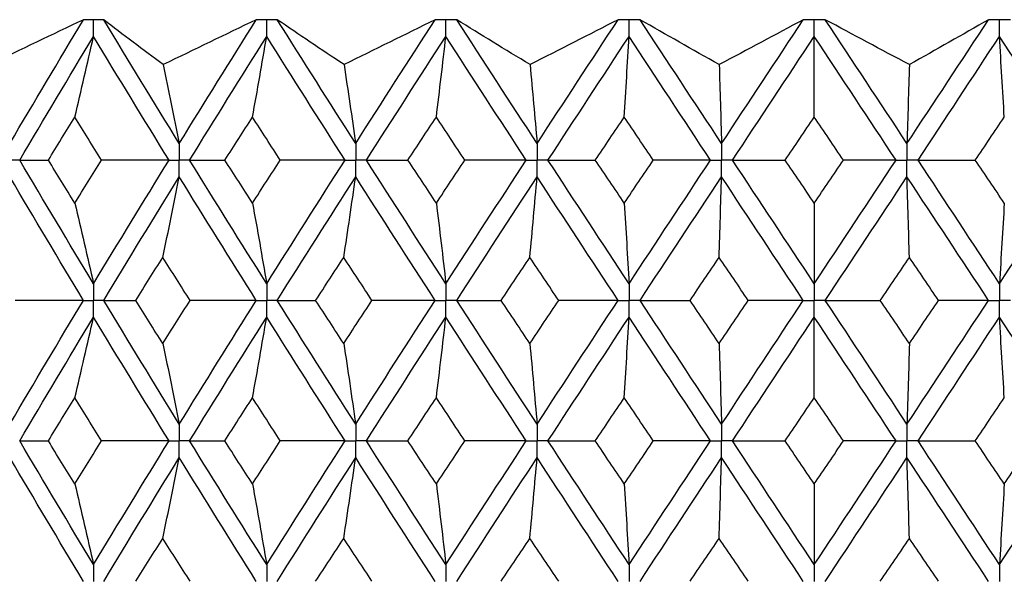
# Paper-space layout '_Back' of a CAD drawing. Header units: millimetres. Extents: x -25 to 25, y -1 to 320.
# Tile 36 of 48: x -9 to 2, y 54 to 60. Entities that reach past the tile are written whole.
import ezdxf

# ---------------------------------------------------------------- set-up
doc = ezdxf.new("R2010")
doc.units = ezdxf.units.MM

psp = doc.layouts.new('_Back')

# ---------------------------------------------------------------- linework, layer by layer
at = {"color": 7, "linetype": 'Continuous', "lineweight": 25}
for p, q in [((-7.72, 59.85), (-7.72, 59.85)), ((-5.834, 59.85), (-5.835, 59.85)), ((-3.885, 59.85), (-3.885, 59.85)), ((-1.893, 59.85), (-1.893, 59.85)), ((0.12, 59.85), (0.12, 59.85))]:
    psp.add_line(p, q, dxfattribs=at)
for points in [[(-7.939, 59.85), (-8.28, 59.688), (-8.62, 59.525), (-8.961, 59.362)], [(-8.739, 58.506), (-8.476, 58.953), (-8.209, 59.401), (-7.939, 59.85)], [(-7.073, 59.362), (-7.295, 59.525), (-7.51, 59.688), (-7.72, 59.85)], [(-6.899, 58.506), (-7.175, 58.953), (-7.449, 59.401), (-7.72, 59.85)], [(-6.063, 59.85), (-6.399, 59.688), (-6.736, 59.525), (-7.073, 59.362)], [(-6.899, 58.506), (-6.622, 58.953), (-6.344, 59.401), (-6.063, 59.85)], [(-5.109, 59.362), (-5.356, 59.525), (-5.598, 59.688), (-5.834, 59.85)], [(-4.982, 58.506), (-5.268, 58.953), (-5.552, 59.401), (-5.834, 59.85)], [(-4.12, 59.85), (-4.448, 59.688), (-4.777, 59.525), (-5.109, 59.362)], [(-4.982, 58.506), (-4.697, 58.953), (-4.409, 59.401), (-4.12, 59.85)], [(-3.088, 59.362), (-3.358, 59.525), (-3.624, 59.688), (-3.885, 59.85)], [(-3.011, 58.506), (-3.304, 58.953), (-3.595, 59.401), (-3.885, 59.85)], [(-2.131, 59.85), (-2.448, 59.688), (-2.767, 59.525), (-3.088, 59.362)], [(-3.011, 58.506), (-2.719, 58.953), (-2.426, 59.401), (-2.131, 59.85)], [(-1.007, 58.506), (-1.303, 58.953), (-1.598, 59.401), (-1.893, 59.85)], [(-1.033, 59.362), (-1.323, 59.525), (-1.61, 59.688), (-1.893, 59.85)], [(-0.12, 59.85), (-0.421, 59.688), (-0.726, 59.525), (-1.033, 59.362)], [(-1.007, 58.506), (-0.712, 58.953), (-0.416, 59.401), (-0.12, 59.85)], [(1.007, 58.506), (0.712, 58.953), (0.416, 59.401), (0.12, 59.85)], [(1.033, 59.362), (0.726, 59.525), (0.421, 59.688), (0.12, 59.85)], [(1.007, 58.506), (1.303, 58.953), (1.598, 59.401), (1.893, 59.85)], [(1.893, 59.85), (1.61, 59.688), (1.323, 59.525), (1.033, 59.362)], [(-8.632, 58.324), (-8.368, 58.772), (-8.1, 59.22), (-7.83, 59.669)], [(-8.033, 58.791), (-7.964, 59.082), (-7.896, 59.374), (-7.83, 59.669)], [(-7.01, 58.324), (-7.286, 58.772), (-7.559, 59.22), (-7.83, 59.669)], [(-6.787, 58.324), (-6.51, 58.772), (-6.23, 59.22), (-5.949, 59.669)], [(-6.103, 58.791), (-6.051, 59.082), (-5.999, 59.374), (-5.949, 59.669)], [(-5.098, 58.324), (-5.383, 58.772), (-5.667, 59.22), (-5.949, 59.669)], [(-4.866, 58.324), (-4.58, 58.772), (-4.292, 59.22), (-4.002, 59.669)], [(-4.106, 58.791), (-4.071, 59.082), (-4.036, 59.374), (-4.002, 59.669)], [(-3.13, 58.324), (-3.422, 58.772), (-3.713, 59.22), (-4.002, 59.669)], [(-2.893, 58.324), (-2.6, 58.772), (-2.307, 59.22), (-2.012, 59.669)], [(-2.064, 58.791), (-2.047, 59.082), (-2.029, 59.374), (-2.012, 59.669)], [(-1.127, 58.324), (-1.423, 58.772), (-1.718, 59.22), (-2.012, 59.669)], [(-0.888, 58.324), (-0.592, 58.772), (-0.296, 59.22), (0, 59.669)], [(0, 58.791), (0, 59.082), (0, 59.374), (0, 59.669)], [(0.888, 58.324), (0.592, 58.772), (0.296, 59.22), (0, 59.669)], [(1.127, 58.324), (1.423, 58.772), (1.718, 59.22), (2.012, 59.669)], [(2.064, 58.791), (2.047, 59.082), (2.029, 59.374), (2.012, 59.669)], [(2.893, 58.324), (2.6, 58.772), (2.307, 59.22), (2.012, 59.669)], [(-7.073, 59.362), (-7.014, 59.078), (-6.956, 58.793), (-6.899, 58.506)], [(-5.109, 59.362), (-5.066, 59.078), (-5.024, 58.793), (-4.982, 58.506)], [(-3.088, 59.362), (-3.062, 59.078), (-3.036, 58.793), (-3.011, 58.506)], [(-1.033, 59.362), (-1.024, 59.078), (-1.016, 58.793), (-1.007, 58.506)], [(1.033, 59.362), (1.024, 59.078), (1.016, 58.793), (1.007, 58.506)], [(-8.321, 58.324), (-8.226, 58.48), (-8.129, 58.636), (-8.033, 58.791)], [(-7.743, 58.324), (-7.84, 58.48), (-7.937, 58.636), (-8.033, 58.791)], [(-6.403, 58.324), (-6.304, 58.48), (-6.203, 58.636), (-6.103, 58.791)], [(-5.801, 58.324), (-5.902, 58.48), (-6.003, 58.636), (-6.103, 58.791)], [(-4.415, 58.324), (-4.313, 58.48), (-4.209, 58.636), (-4.106, 58.791)], [(-3.796, 58.324), (-3.9, 58.48), (-4.003, 58.636), (-4.106, 58.791)], [(-2.379, 58.324), (-2.274, 58.48), (-2.169, 58.636), (-2.064, 58.791)], [(-1.749, 58.324), (-1.854, 58.48), (-1.959, 58.636), (-2.064, 58.791)], [(-0.317, 58.324), (-0.211, 58.48), (-0.106, 58.636), (0, 58.791)], [(0.317, 58.324), (0.211, 58.48), (0.106, 58.636), (0, 58.791)], [(1.749, 58.324), (1.854, 58.48), (1.959, 58.636), (2.064, 58.791)], [(-7.83, 56.982), (-8.1, 57.43), (-8.368, 57.877), (-8.632, 58.324)], [(-8.632, 58.324), (-8.531, 58.324), (-8.427, 58.324), (-8.321, 58.324)], [(-8.033, 57.858), (-8.129, 58.014), (-8.225, 58.169), (-8.321, 58.324)], [(-8.033, 57.858), (-7.937, 58.014), (-7.84, 58.169), (-7.743, 58.324)], [(-7.83, 56.982), (-7.559, 57.43), (-7.286, 57.877), (-7.01, 58.324)], [(-7.01, 58.324), (-7.254, 58.324), (-7.498, 58.324), (-7.743, 58.324)], [(-5.949, 56.982), (-6.23, 57.43), (-6.51, 57.877), (-6.787, 58.324)], [(-6.787, 58.324), (-6.661, 58.324), (-6.533, 58.324), (-6.403, 58.324)], [(-6.103, 57.858), (-6.203, 58.014), (-6.304, 58.169), (-6.403, 58.324)], [(-6.103, 57.858), (-6.003, 58.014), (-5.902, 58.169), (-5.801, 58.324)], [(-5.949, 56.982), (-5.667, 57.43), (-5.384, 57.877), (-5.098, 58.324)], [(-5.098, 58.324), (-5.332, 58.324), (-5.566, 58.324), (-5.801, 58.324)], [(-4.002, 56.982), (-4.292, 57.43), (-4.58, 57.877), (-4.866, 58.324)], [(-4.866, 58.324), (-4.718, 58.324), (-4.567, 58.324), (-4.415, 58.324)], [(-4.106, 57.858), (-4.209, 58.014), (-4.312, 58.169), (-4.415, 58.324)], [(-4.106, 57.858), (-4.003, 58.014), (-3.9, 58.169), (-3.796, 58.324)], [(-4.002, 56.982), (-3.713, 57.43), (-3.422, 57.877), (-3.13, 58.324)], [(-3.13, 58.324), (-3.351, 58.324), (-3.573, 58.324), (-3.796, 58.324)], [(-2.012, 56.982), (-2.307, 57.43), (-2.6, 57.877), (-2.893, 58.324)], [(-2.893, 58.324), (-2.723, 58.324), (-2.552, 58.324), (-2.379, 58.324)], [(-2.064, 57.858), (-2.169, 58.014), (-2.274, 58.169), (-2.379, 58.324)], [(-2.064, 57.858), (-1.959, 58.014), (-1.854, 58.169), (-1.749, 58.324)], [(-2.012, 56.982), (-1.718, 57.43), (-1.423, 57.877), (-1.127, 58.324)], [(-1.127, 58.324), (-1.333, 58.324), (-1.541, 58.324), (-1.749, 58.324)], [(-0.888, 58.324), (-0.699, 58.324), (-0.508, 58.324), (-0.317, 58.324)], [(0, 56.982), (-0.296, 57.43), (-0.592, 57.877), (-0.888, 58.324)], [(0, 57.858), (-0.106, 58.014), (-0.211, 58.169), (-0.317, 58.324)], [(0, 57.858), (0.106, 58.014), (0.211, 58.169), (0.317, 58.324)], [(0, 56.982), (0.296, 57.43), (0.592, 57.877), (0.888, 58.324)], [(0.888, 58.324), (0.699, 58.324), (0.508, 58.324), (0.317, 58.324)], [(2.012, 56.982), (1.718, 57.43), (1.423, 57.877), (1.127, 58.324)], [(1.127, 58.324), (1.333, 58.324), (1.541, 58.324), (1.749, 58.324)], [(2.064, 57.858), (1.959, 58.014), (1.854, 58.169), (1.749, 58.324)], [(2.012, 56.982), (2.307, 57.43), (2.6, 57.877), (2.893, 58.324)], [(-7.939, 56.801), (-8.209, 57.249), (-8.476, 57.695), (-8.739, 58.143)], [(-7.72, 56.801), (-7.449, 57.249), (-7.175, 57.695), (-6.899, 58.143)], [(-7.078, 57.267), (-7.017, 57.557), (-6.957, 57.849), (-6.899, 58.143)], [(-6.063, 56.801), (-6.344, 57.249), (-6.622, 57.695), (-6.899, 58.143)], [(-5.835, 56.801), (-5.552, 57.249), (-5.268, 57.695), (-4.982, 58.143)], [(-5.112, 57.267), (-5.068, 57.557), (-5.025, 57.849), (-4.982, 58.143)], [(-4.12, 56.801), (-4.409, 57.249), (-4.696, 57.695), (-4.982, 58.143)], [(-3.885, 56.801), (-3.595, 57.249), (-3.304, 57.695), (-3.011, 58.143)], [(-3.09, 57.267), (-3.063, 57.557), (-3.037, 57.849), (-3.011, 58.143)], [(-2.131, 56.801), (-2.426, 57.249), (-2.719, 57.695), (-3.011, 58.143)], [(-1.893, 56.801), (-1.598, 57.249), (-1.303, 57.695), (-1.007, 58.143)], [(-1.034, 57.267), (-1.025, 57.557), (-1.016, 57.849), (-1.007, 58.143)], [(-0.12, 56.801), (-0.416, 57.249), (-0.712, 57.695), (-1.007, 58.143)], [(0.12, 56.801), (0.416, 57.249), (0.712, 57.695), (1.007, 58.143)], [(1.034, 57.267), (1.025, 57.557), (1.016, 57.849), (1.007, 58.143)], [(1.893, 56.801), (1.598, 57.249), (1.303, 57.695), (1.007, 58.143)], [(-8.033, 57.858), (-7.964, 57.568), (-7.896, 57.276), (-7.83, 56.982)], [(-6.103, 57.858), (-6.051, 57.568), (-5.999, 57.276), (-5.949, 56.982)], [(-4.106, 57.858), (-4.071, 57.568), (-4.036, 57.276), (-4.002, 56.982)], [(-2.064, 57.858), (-2.047, 57.568), (-2.029, 57.276), (-2.012, 56.982)], [(0, 57.858), (0, 57.568), (0, 57.276), (0, 56.982)], [(2.064, 57.858), (2.047, 57.568), (2.029, 57.276), (2.012, 56.982)], [(-7.372, 56.801), (-7.275, 56.956), (-7.176, 57.112), (-7.078, 57.267)], [(-6.781, 56.801), (-6.88, 56.956), (-6.979, 57.112), (-7.078, 57.267)], [(-5.417, 56.801), (-5.315, 56.956), (-5.214, 57.112), (-5.112, 57.267)], [(-4.805, 56.801), (-4.908, 56.956), (-5.01, 57.112), (-5.112, 57.267)], [(-3.402, 56.801), (-3.298, 56.956), (-3.194, 57.112), (-3.09, 57.267)], [(-2.776, 56.801), (-2.881, 56.956), (-2.985, 57.112), (-3.09, 57.267)], [(-1.35, 56.801), (-1.244, 56.956), (-1.139, 57.112), (-1.034, 57.267)], [(-0.717, 56.801), (-0.823, 56.956), (-0.928, 57.112), (-1.034, 57.267)], [(0.717, 56.801), (0.823, 56.956), (0.928, 57.112), (1.034, 57.267)], [(1.35, 56.801), (1.244, 56.956), (1.139, 57.112), (1.034, 57.267)], [(-8.739, 55.456), (-8.476, 55.905), (-8.209, 56.353), (-7.939, 56.801)], [(-7.939, 56.801), (-8.187, 56.801), (-8.434, 56.801), (-8.683, 56.801)], [(-7.72, 56.801), (-7.606, 56.801), (-7.49, 56.801), (-7.372, 56.801)], [(-6.899, 55.456), (-7.175, 55.905), (-7.449, 56.353), (-7.72, 56.801)], [(-7.078, 56.333), (-7.176, 56.489), (-7.275, 56.645), (-7.372, 56.801)], [(-7.078, 56.333), (-6.979, 56.489), (-6.88, 56.645), (-6.781, 56.801)], [(-6.899, 55.456), (-6.622, 55.905), (-6.343, 56.353), (-6.063, 56.801)], [(-6.063, 56.801), (-6.301, 56.801), (-6.541, 56.801), (-6.781, 56.801)], [(-5.835, 56.801), (-5.697, 56.801), (-5.558, 56.801), (-5.417, 56.801)], [(-4.982, 55.456), (-5.268, 55.905), (-5.553, 56.353), (-5.835, 56.801)], [(-5.112, 56.333), (-5.214, 56.489), (-5.315, 56.645), (-5.417, 56.801)], [(-5.112, 56.333), (-5.01, 56.489), (-4.908, 56.645), (-4.805, 56.801)], [(-4.982, 55.456), (-4.696, 55.905), (-4.409, 56.353), (-4.12, 56.801)], [(-4.12, 56.801), (-4.347, 56.801), (-4.576, 56.801), (-4.805, 56.801)], [(-3.885, 56.801), (-3.726, 56.801), (-3.565, 56.801), (-3.402, 56.801)], [(-3.011, 55.456), (-3.304, 55.905), (-3.595, 56.353), (-3.885, 56.801)], [(-3.09, 56.333), (-3.194, 56.489), (-3.298, 56.645), (-3.402, 56.801)], [(-3.09, 56.333), (-2.985, 56.489), (-2.881, 56.645), (-2.776, 56.801)], [(-3.011, 55.456), (-2.719, 55.905), (-2.425, 56.353), (-2.131, 56.801)], [(-2.131, 56.801), (-2.345, 56.801), (-2.56, 56.801), (-2.776, 56.801)], [(-1.893, 56.801), (-1.713, 56.801), (-1.532, 56.801), (-1.35, 56.801)], [(-1.007, 55.456), (-1.303, 55.905), (-1.598, 56.353), (-1.893, 56.801)], [(-1.034, 56.333), (-1.139, 56.489), (-1.244, 56.645), (-1.35, 56.801)], [(-1.034, 56.333), (-0.928, 56.489), (-0.823, 56.645), (-0.717, 56.801)], [(-1.007, 55.456), (-0.712, 55.905), (-0.416, 56.353), (-0.12, 56.801)], [(-0.12, 56.801), (-0.318, 56.801), (-0.517, 56.801), (-0.717, 56.801)], [(0.12, 56.801), (0.318, 56.801), (0.517, 56.801), (0.717, 56.801)], [(1.007, 55.456), (0.712, 55.905), (0.416, 56.353), (0.12, 56.801)], [(1.034, 56.333), (0.928, 56.489), (0.823, 56.645), (0.717, 56.801)], [(1.007, 55.456), (1.303, 55.905), (1.598, 56.353), (1.893, 56.801)], [(1.034, 56.333), (1.139, 56.489), (1.244, 56.645), (1.35, 56.801)], [(1.893, 56.801), (1.713, 56.801), (1.532, 56.801), (1.35, 56.801)], [(-8.632, 55.275), (-8.368, 55.723), (-8.1, 56.172), (-7.83, 56.619)], [(-8.033, 55.743), (-7.964, 56.033), (-7.896, 56.325), (-7.83, 56.619)], [(-7.01, 55.275), (-7.286, 55.723), (-7.559, 56.172), (-7.83, 56.619)], [(-6.787, 55.275), (-6.51, 55.723), (-6.23, 56.172), (-5.949, 56.619)], [(-6.103, 55.743), (-6.051, 56.033), (-5.999, 56.325), (-5.949, 56.619)], [(-5.098, 55.275), (-5.383, 55.723), (-5.667, 56.172), (-5.949, 56.619)], [(-4.866, 55.275), (-4.58, 55.723), (-4.292, 56.172), (-4.002, 56.619)], [(-4.106, 55.743), (-4.071, 56.033), (-4.036, 56.325), (-4.002, 56.619)], [(-3.13, 55.275), (-3.422, 55.723), (-3.713, 56.172), (-4.002, 56.619)], [(-2.893, 55.275), (-2.6, 55.723), (-2.307, 56.172), (-2.012, 56.619)], [(-2.064, 55.743), (-2.047, 56.033), (-2.029, 56.325), (-2.012, 56.619)], [(-1.127, 55.275), (-1.423, 55.723), (-1.718, 56.172), (-2.012, 56.619)], [(-0.888, 55.275), (-0.592, 55.723), (-0.296, 56.172), (0, 56.619)], [(0, 55.743), (0, 56.033), (0, 56.325), (0, 56.619)], [(0.888, 55.275), (0.592, 55.723), (0.296, 56.172), (0, 56.619)], [(1.127, 55.275), (1.423, 55.723), (1.718, 56.172), (2.012, 56.619)], [(2.064, 55.743), (2.047, 56.033), (2.029, 56.325), (2.012, 56.619)], [(2.893, 55.275), (2.6, 55.723), (2.307, 56.172), (2.012, 56.619)], [(-7.078, 56.333), (-7.017, 56.043), (-6.957, 55.751), (-6.899, 55.456)], [(-5.112, 56.333), (-5.068, 56.043), (-5.025, 55.751), (-4.982, 55.456)], [(-3.09, 56.333), (-3.063, 56.043), (-3.037, 55.751), (-3.011, 55.456)], [(-1.034, 56.333), (-1.025, 56.043), (-1.016, 55.751), (-1.007, 55.456)], [(1.034, 56.333), (1.025, 56.043), (1.016, 55.751), (1.007, 55.456)], [(-8.321, 55.275), (-8.226, 55.431), (-8.13, 55.587), (-8.033, 55.743)], [(-7.743, 55.275), (-7.84, 55.431), (-7.937, 55.587), (-8.033, 55.743)], [(-6.404, 55.275), (-6.304, 55.431), (-6.204, 55.587), (-6.103, 55.743)], [(-5.801, 55.275), (-5.902, 55.431), (-6.003, 55.587), (-6.103, 55.743)], [(-4.416, 55.275), (-4.313, 55.431), (-4.21, 55.587), (-4.106, 55.743)], [(-3.796, 55.275), (-3.899, 55.431), (-4.003, 55.587), (-4.106, 55.743)], [(-2.379, 55.275), (-2.274, 55.431), (-2.169, 55.587), (-2.064, 55.743)], [(-1.749, 55.275), (-1.854, 55.431), (-1.959, 55.587), (-2.064, 55.743)], [(-0.317, 55.275), (-0.211, 55.431), (-0.106, 55.587), (0, 55.743)], [(0.317, 55.275), (0.211, 55.431), (0.106, 55.587), (0, 55.743)], [(1.749, 55.275), (1.854, 55.431), (1.959, 55.587), (2.064, 55.743)], [(-8.632, 55.275), (-8.531, 55.275), (-8.427, 55.275), (-8.321, 55.275)], [(-7.83, 53.931), (-8.1, 54.378), (-8.368, 54.826), (-8.632, 55.275)], [(-8.033, 54.807), (-8.13, 54.963), (-8.226, 55.119), (-8.321, 55.275)], [(-8.033, 54.807), (-7.937, 54.963), (-7.84, 55.119), (-7.743, 55.275)], [(-7.83, 53.931), (-7.559, 54.378), (-7.286, 54.826), (-7.01, 55.275)], [(-7.01, 55.275), (-7.254, 55.275), (-7.498, 55.275), (-7.743, 55.275)], [(-6.787, 55.275), (-6.661, 55.275), (-6.533, 55.275), (-6.404, 55.275)], [(-5.949, 53.931), (-6.23, 54.378), (-6.51, 54.826), (-6.787, 55.275)], [(-6.103, 54.807), (-6.204, 54.963), (-6.304, 55.119), (-6.404, 55.275)], [(-6.103, 54.807), (-6.003, 54.963), (-5.902, 55.119), (-5.801, 55.275)], [(-5.949, 53.931), (-5.667, 54.378), (-5.384, 54.826), (-5.098, 55.275)], [(-5.098, 55.275), (-5.331, 55.275), (-5.566, 55.275), (-5.801, 55.275)], [(-4.866, 55.275), (-4.718, 55.275), (-4.568, 55.275), (-4.416, 55.275)], [(-4.002, 53.931), (-4.292, 54.378), (-4.58, 54.826), (-4.866, 55.275)], [(-4.106, 54.807), (-4.21, 54.963), (-4.313, 55.119), (-4.416, 55.275)], [(-4.106, 54.807), (-4.003, 54.963), (-3.899, 55.119), (-3.796, 55.275)], [(-4.002, 53.931), (-3.713, 54.378), (-3.422, 54.826), (-3.13, 55.275)], [(-3.13, 55.275), (-3.351, 55.275), (-3.573, 55.275), (-3.796, 55.275)], [(-2.893, 55.275), (-2.723, 55.275), (-2.552, 55.275), (-2.379, 55.275)], [(-2.012, 53.931), (-2.306, 54.378), (-2.6, 54.826), (-2.893, 55.275)], [(-2.064, 54.807), (-2.169, 54.963), (-2.274, 55.119), (-2.379, 55.275)], [(-2.064, 54.807), (-1.959, 54.963), (-1.854, 55.119), (-1.749, 55.275)], [(-2.012, 53.931), (-1.718, 54.378), (-1.423, 54.826), (-1.127, 55.275)], [(-1.127, 55.275), (-1.333, 55.275), (-1.54, 55.275), (-1.749, 55.275)], [(-0.888, 55.275), (-0.699, 55.275), (-0.509, 55.275), (-0.317, 55.275)], [(0, 53.931), (-0.296, 54.378), (-0.592, 54.826), (-0.888, 55.275)], [(0, 54.807), (-0.106, 54.963), (-0.211, 55.119), (-0.317, 55.275)], [(0, 54.807), (0.106, 54.963), (0.211, 55.119), (0.317, 55.275)], [(0, 53.931), (0.296, 54.378), (0.592, 54.826), (0.888, 55.275)], [(0.888, 55.275), (0.699, 55.275), (0.509, 55.275), (0.317, 55.275)], [(2.012, 53.931), (1.718, 54.378), (1.423, 54.826), (1.127, 55.275)], [(1.127, 55.275), (1.333, 55.275), (1.54, 55.275), (1.749, 55.275)], [(2.064, 54.807), (1.959, 54.963), (1.854, 55.119), (1.749, 55.275)], [(2.012, 53.931), (2.306, 54.378), (2.6, 54.826), (2.893, 55.275)], [(2.064, 54.807), (2.169, 54.963), (2.274, 55.119), (2.379, 55.275)], [(-7.939, 53.749), (-8.209, 54.197), (-8.476, 54.645), (-8.739, 55.093)], [(-7.72, 53.749), (-7.449, 54.197), (-7.175, 54.645), (-6.899, 55.093)], [(-7.078, 54.216), (-7.017, 54.507), (-6.957, 54.799), (-6.899, 55.093)], [(-6.063, 53.749), (-6.343, 54.197), (-6.622, 54.645), (-6.899, 55.093)], [(-5.834, 53.749), (-5.553, 54.197), (-5.268, 54.645), (-4.982, 55.093)], [(-5.112, 54.216), (-5.068, 54.507), (-5.025, 54.799), (-4.982, 55.093)], [(-4.12, 53.749), (-4.409, 54.197), (-4.696, 54.645), (-4.982, 55.093)], [(-3.885, 53.749), (-3.595, 54.197), (-3.304, 54.645), (-3.011, 55.093)], [(-3.09, 54.216), (-3.063, 54.507), (-3.037, 54.799), (-3.011, 55.093)], [(-2.131, 53.749), (-2.425, 54.197), (-2.719, 54.645), (-3.011, 55.093)], [(-1.893, 53.749), (-1.598, 54.197), (-1.303, 54.645), (-1.007, 55.093)], [(-1.034, 54.216), (-1.025, 54.507), (-1.016, 54.799), (-1.007, 55.093)], [(-0.12, 53.749), (-0.416, 54.197), (-0.712, 54.645), (-1.007, 55.093)], [(0.12, 53.749), (0.416, 54.197), (0.712, 54.645), (1.007, 55.093)], [(1.034, 54.216), (1.025, 54.507), (1.016, 54.799), (1.007, 55.093)], [(1.893, 53.749), (1.598, 54.197), (1.303, 54.645), (1.007, 55.093)], [(-8.033, 54.807), (-7.964, 54.517), (-7.896, 54.225), (-7.83, 53.931)], [(-6.103, 54.807), (-6.051, 54.517), (-5.999, 54.225), (-5.949, 53.931)], [(-4.106, 54.807), (-4.071, 54.517), (-4.036, 54.225), (-4.002, 53.931)], [(-2.064, 54.807), (-2.047, 54.517), (-2.029, 54.225), (-2.012, 53.931)], [(0, 54.807), (0, 54.517), (0, 54.225), (0, 53.931)], [(2.064, 54.807), (2.047, 54.517), (2.029, 54.225), (2.012, 53.931)], [(-7.372, 53.75), (-7.274, 53.905), (-7.176, 54.061), (-7.078, 54.216)], [(-6.781, 53.75), (-6.88, 53.905), (-6.979, 54.061), (-7.078, 54.216)], [(-5.417, 53.75), (-5.315, 53.905), (-5.214, 54.061), (-5.112, 54.216)], [(-4.805, 53.75), (-4.908, 53.905), (-5.01, 54.061), (-5.112, 54.216)], [(-3.402, 53.75), (-3.298, 53.905), (-3.194, 54.061), (-3.09, 54.216)], [(-2.777, 53.75), (-2.881, 53.905), (-2.985, 54.061), (-3.09, 54.216)], [(-1.35, 53.75), (-1.244, 53.905), (-1.139, 54.061), (-1.034, 54.216)], [(-0.717, 53.75), (-0.823, 53.905), (-0.928, 54.061), (-1.034, 54.216)], [(0.717, 53.75), (0.823, 53.905), (0.928, 54.061), (1.034, 54.216)], [(1.35, 53.75), (1.244, 53.905), (1.139, 54.061), (1.034, 54.216)]]:
    psp.add_open_spline(points, degree=3, dxfattribs=at)
for points, knots in [([(-7.83, 59.85), (-7.845, 59.85), (-7.86, 59.85), (-7.876, 59.85), (-7.897, 59.85), (-7.918, 59.85), (-7.939, 59.85)], [0.0001197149, 0.0001197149, 0.0001197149, 0.0001197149, 0.0001699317, 0.0001699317, 0.0001699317, 0.0002396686, 0.0002396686, 0.0002396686, 0.0002396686]), ([(-7.72, 59.85), (-7.751, 59.85), (-7.781, 59.85), (-7.812, 59.85), (-7.818, 59.85), (-7.824, 59.85), (-7.83, 59.85)], [0, 0, 0, 0, 0.0001001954, 0.0001001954, 0.0001001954, 0.0001197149, 0.0001197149, 0.0001197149, 0.0001197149]), ([(-7.83, 59.669), (-7.83, 59.717), (-7.83, 59.766), (-7.83, 59.815), (-7.83, 59.827), (-7.83, 59.838), (-7.83, 59.85)], [0, 0, 0, 0, 0.0001467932, 0.0001467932, 0.0001467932, 0.0001814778, 0.0001814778, 0.0001814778, 0.0001814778]), ([(-5.949, 59.85), (-5.964, 59.85), (-5.98, 59.85), (-5.996, 59.85), (-6.018, 59.85), (-6.041, 59.85), (-6.063, 59.85)], [0.0001197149, 0.0001197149, 0.0001197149, 0.0001197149, 0.0001699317, 0.0001699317, 0.0001699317, 0.0002396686, 0.0002396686, 0.0002396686, 0.0002396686]), ([(-5.835, 59.85), (-5.866, 59.85), (-5.898, 59.85), (-5.93, 59.85), (-5.936, 59.85), (-5.942, 59.85), (-5.949, 59.85)], [0, 0, 0, 0, 0.0001001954, 0.0001001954, 0.0001001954, 0.0001197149, 0.0001197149, 0.0001197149, 0.0001197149]), ([(-5.949, 59.669), (-5.949, 59.717), (-5.949, 59.766), (-5.949, 59.815), (-5.949, 59.827), (-5.949, 59.838), (-5.949, 59.85)], [0, 0, 0, 0, 0.0001467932, 0.0001467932, 0.0001467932, 0.0001814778, 0.0001814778, 0.0001814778, 0.0001814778]), ([(-4.002, 59.85), (-4.019, 59.85), (-4.035, 59.85), (-4.051, 59.85), (-4.074, 59.85), (-4.097, 59.85), (-4.12, 59.85)], [0.0001197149, 0.0001197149, 0.0001197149, 0.0001197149, 0.0001699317, 0.0001699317, 0.0001699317, 0.0002396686, 0.0002396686, 0.0002396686, 0.0002396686]), ([(-3.885, 59.85), (-3.918, 59.85), (-3.951, 59.85), (-3.983, 59.85), (-3.99, 59.85), (-3.996, 59.85), (-4.002, 59.85)], [0, 0, 0, 0, 0.0001001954, 0.0001001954, 0.0001001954, 0.0001197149, 0.0001197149, 0.0001197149, 0.0001197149]), ([(-4.002, 59.669), (-4.002, 59.717), (-4.002, 59.766), (-4.002, 59.815), (-4.002, 59.827), (-4.002, 59.838), (-4.002, 59.85)], [0, 0, 0, 0, 0.0001467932, 0.0001467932, 0.0001467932, 0.0001814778, 0.0001814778, 0.0001814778, 0.0001814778]), ([(-2.012, 59.85), (-2.029, 59.85), (-2.045, 59.85), (-2.062, 59.85), (-2.085, 59.85), (-2.108, 59.85), (-2.131, 59.85)], [0.0001197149, 0.0001197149, 0.0001197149, 0.0001197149, 0.0001699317, 0.0001699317, 0.0001699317, 0.0002396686, 0.0002396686, 0.0002396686, 0.0002396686]), ([(-1.893, 59.85), (-1.926, 59.85), (-1.96, 59.85), (-1.993, 59.85), (-1.999, 59.85), (-2.006, 59.85), (-2.012, 59.85)], [0, 0, 0, 0, 0.0001001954, 0.0001001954, 0.0001001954, 0.0001197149, 0.0001197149, 0.0001197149, 0.0001197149]), ([(-2.012, 59.669), (-2.012, 59.717), (-2.012, 59.766), (-2.012, 59.815), (-2.012, 59.827), (-2.012, 59.838), (-2.012, 59.85)], [0, 0, 0, 0, 0.0001467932, 0.0001467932, 0.0001467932, 0.0001814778, 0.0001814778, 0.0001814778, 0.0001814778]), ([(0, 59.85), (-0.017, 59.85), (-0.033, 59.85), (-0.05, 59.85), (-0.073, 59.85), (-0.097, 59.85), (-0.12, 59.85)], [0.0001197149, 0.0001197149, 0.0001197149, 0.0001197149, 0.0001699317, 0.0001699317, 0.0001699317, 0.0002396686, 0.0002396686, 0.0002396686, 0.0002396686]), ([(0.12, 59.85), (0.086, 59.85), (0.053, 59.85), (0.02, 59.85), (0.013, 59.85), (0.007, 59.85), (0, 59.85)], [0, 0, 0, 0, 0.0001001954, 0.0001001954, 0.0001001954, 0.0001197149, 0.0001197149, 0.0001197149, 0.0001197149]), ([(0, 59.669), (0, 59.717), (0, 59.766), (0, 59.815), (0, 59.827), (0, 59.838), (0, 59.85)], [0, 0, 0, 0, 0.0001467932, 0.0001467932, 0.0001467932, 0.0001814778, 0.0001814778, 0.0001814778, 0.0001814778]), ([(2.012, 59.85), (1.996, 59.85), (1.979, 59.85), (1.962, 59.85), (1.939, 59.85), (1.916, 59.85), (1.893, 59.85)], [0.0001197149, 0.0001197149, 0.0001197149, 0.0001197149, 0.0001699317, 0.0001699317, 0.0001699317, 0.0002396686, 0.0002396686, 0.0002396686, 0.0002396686]), ([(2.131, 59.85), (2.098, 59.85), (2.065, 59.85), (2.032, 59.85), (2.025, 59.85), (2.019, 59.85), (2.012, 59.85)], [0, 0, 0, 0, 0.0001001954, 0.0001001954, 0.0001001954, 0.0001197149, 0.0001197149, 0.0001197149, 0.0001197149]), ([(2.012, 59.669), (2.012, 59.717), (2.012, 59.766), (2.012, 59.815), (2.012, 59.827), (2.012, 59.838), (2.012, 59.85)], [0, 0, 0, 0, 0.0001467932, 0.0001467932, 0.0001467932, 0.0001814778, 0.0001814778, 0.0001814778, 0.0001814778]), ([(-6.899, 58.506), (-6.899, 58.457), (-6.899, 58.408), (-6.899, 58.359), (-6.899, 58.347), (-6.899, 58.336), (-6.899, 58.324)], [0, 0, 0, 0, 0.0001466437, 0.0001466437, 0.0001466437, 0.000181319, 0.000181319, 0.000181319, 0.000181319]), ([(-4.982, 58.506), (-4.982, 58.457), (-4.982, 58.408), (-4.982, 58.359), (-4.982, 58.347), (-4.982, 58.336), (-4.982, 58.324)], [0, 0, 0, 0, 0.0001466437, 0.0001466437, 0.0001466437, 0.000181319, 0.000181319, 0.000181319, 0.000181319]), ([(-3.011, 58.506), (-3.011, 58.457), (-3.011, 58.408), (-3.011, 58.359), (-3.011, 58.347), (-3.011, 58.336), (-3.011, 58.324)], [0, 0, 0, 0, 0.0001466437, 0.0001466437, 0.0001466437, 0.000181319, 0.000181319, 0.000181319, 0.000181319]), ([(-1.007, 58.506), (-1.007, 58.457), (-1.007, 58.408), (-1.007, 58.359), (-1.007, 58.347), (-1.007, 58.336), (-1.007, 58.324)], [0, 0, 0, 0, 0.0001466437, 0.0001466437, 0.0001466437, 0.000181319, 0.000181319, 0.000181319, 0.000181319]), ([(1.007, 58.506), (1.007, 58.457), (1.007, 58.408), (1.007, 58.359), (1.007, 58.347), (1.007, 58.336), (1.007, 58.324)], [0, 0, 0, 0, 0.0001466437, 0.0001466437, 0.0001466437, 0.000181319, 0.000181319, 0.000181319, 0.000181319]), ([(-8.632, 58.324), (-8.658, 58.324), (-8.683, 58.324), (-8.708, 58.324), (-8.719, 58.324), (-8.729, 58.324), (-8.739, 58.324)], [0, 0, 0, 0, 0.0000852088, 0.0000852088, 0.0000852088, 0.0001198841, 0.0001198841, 0.0001198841, 0.0001198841]), ([(-7.01, 58.324), (-6.984, 58.324), (-6.957, 58.324), (-6.931, 58.324), (-6.92, 58.324), (-6.909, 58.324), (-6.899, 58.324)], [0, 0, 0, 0, 0.0000852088, 0.0000852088, 0.0000852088, 0.0001198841, 0.0001198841, 0.0001198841, 0.0001198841]), ([(-6.899, 58.143), (-6.899, 58.192), (-6.899, 58.241), (-6.899, 58.29), (-6.899, 58.301), (-6.899, 58.313), (-6.899, 58.324)], [0, 0, 0, 0, 0.000146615, 0.000146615, 0.000146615, 0.0001812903, 0.0001812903, 0.0001812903, 0.0001812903]), ([(-6.787, 58.324), (-6.813, 58.324), (-6.84, 58.324), (-6.866, 58.324), (-6.877, 58.324), (-6.888, 58.324), (-6.899, 58.324)], [0, 0, 0, 0, 0.0000852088, 0.0000852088, 0.0000852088, 0.0001198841, 0.0001198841, 0.0001198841, 0.0001198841]), ([(-5.098, 58.324), (-5.071, 58.324), (-5.043, 58.324), (-5.016, 58.324), (-5.005, 58.324), (-4.993, 58.324), (-4.982, 58.324)], [0, 0, 0, 0, 0.0000852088, 0.0000852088, 0.0000852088, 0.0001198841, 0.0001198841, 0.0001198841, 0.0001198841]), ([(-4.982, 58.143), (-4.982, 58.192), (-4.982, 58.241), (-4.982, 58.29), (-4.982, 58.301), (-4.982, 58.313), (-4.982, 58.324)], [0, 0, 0, 0, 0.000146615, 0.000146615, 0.000146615, 0.0001812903, 0.0001812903, 0.0001812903, 0.0001812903]), ([(-4.866, 58.324), (-4.894, 58.324), (-4.921, 58.324), (-4.949, 58.324), (-4.96, 58.324), (-4.971, 58.324), (-4.982, 58.324)], [0, 0, 0, 0, 0.0000852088, 0.0000852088, 0.0000852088, 0.0001198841, 0.0001198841, 0.0001198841, 0.0001198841]), ([(-3.13, 58.324), (-3.102, 58.324), (-3.074, 58.324), (-3.046, 58.324), (-3.034, 58.324), (-3.023, 58.324), (-3.011, 58.324)], [0, 0, 0, 0, 0.0000852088, 0.0000852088, 0.0000852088, 0.0001198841, 0.0001198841, 0.0001198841, 0.0001198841]), ([(-3.011, 58.143), (-3.011, 58.192), (-3.011, 58.241), (-3.011, 58.29), (-3.011, 58.301), (-3.011, 58.313), (-3.011, 58.324)], [0, 0, 0, 0, 0.000146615, 0.000146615, 0.000146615, 0.0001812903, 0.0001812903, 0.0001812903, 0.0001812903]), ([(-2.893, 58.324), (-2.921, 58.324), (-2.949, 58.324), (-2.977, 58.324), (-2.989, 58.324), (-3, 58.324), (-3.011, 58.324)], [0, 0, 0, 0, 0.0000852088, 0.0000852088, 0.0000852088, 0.0001198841, 0.0001198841, 0.0001198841, 0.0001198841]), ([(-1.127, 58.324), (-1.099, 58.324), (-1.07, 58.324), (-1.042, 58.324), (-1.031, 58.324), (-1.019, 58.324), (-1.007, 58.324)], [0, 0, 0, 0, 0.0000852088, 0.0000852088, 0.0000852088, 0.0001198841, 0.0001198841, 0.0001198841, 0.0001198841]), ([(-0.888, 58.324), (-0.916, 58.324), (-0.944, 58.324), (-0.973, 58.324), (-0.984, 58.324), (-0.996, 58.324), (-1.007, 58.324)], [0, 0, 0, 0, 0.0000852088, 0.0000852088, 0.0000852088, 0.0001198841, 0.0001198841, 0.0001198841, 0.0001198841]), ([(-1.007, 58.143), (-1.007, 58.192), (-1.007, 58.241), (-1.007, 58.29), (-1.007, 58.301), (-1.007, 58.313), (-1.007, 58.324)], [0, 0, 0, 0, 0.000146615, 0.000146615, 0.000146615, 0.0001812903, 0.0001812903, 0.0001812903, 0.0001812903]), ([(0.888, 58.324), (0.916, 58.324), (0.944, 58.324), (0.973, 58.324), (0.984, 58.324), (0.996, 58.324), (1.007, 58.324)], [0, 0, 0, 0, 0.0000852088, 0.0000852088, 0.0000852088, 0.0001198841, 0.0001198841, 0.0001198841, 0.0001198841]), ([(1.007, 58.143), (1.007, 58.192), (1.007, 58.241), (1.007, 58.29), (1.007, 58.301), (1.007, 58.313), (1.007, 58.324)], [0, 0, 0, 0, 0.000146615, 0.000146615, 0.000146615, 0.0001812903, 0.0001812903, 0.0001812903, 0.0001812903]), ([(1.127, 58.324), (1.099, 58.324), (1.07, 58.324), (1.042, 58.324), (1.031, 58.324), (1.019, 58.324), (1.007, 58.324)], [0, 0, 0, 0, 0.0000852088, 0.0000852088, 0.0000852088, 0.0001198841, 0.0001198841, 0.0001198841, 0.0001198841]), ([(-7.83, 56.982), (-7.83, 56.933), (-7.83, 56.884), (-7.83, 56.835), (-7.83, 56.824), (-7.83, 56.812), (-7.83, 56.801)], [0, 0, 0, 0, 0.0001466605, 0.0001466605, 0.0001466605, 0.0001813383, 0.0001813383, 0.0001813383, 0.0001813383]), ([(-5.949, 56.982), (-5.949, 56.933), (-5.949, 56.884), (-5.949, 56.835), (-5.949, 56.824), (-5.949, 56.812), (-5.949, 56.801)], [0, 0, 0, 0, 0.0001466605, 0.0001466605, 0.0001466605, 0.0001813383, 0.0001813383, 0.0001813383, 0.0001813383]), ([(-4.002, 56.982), (-4.002, 56.933), (-4.002, 56.884), (-4.002, 56.835), (-4.002, 56.824), (-4.002, 56.812), (-4.002, 56.801)], [0, 0, 0, 0, 0.0001466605, 0.0001466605, 0.0001466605, 0.0001813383, 0.0001813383, 0.0001813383, 0.0001813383]), ([(-2.012, 56.982), (-2.012, 56.933), (-2.012, 56.884), (-2.012, 56.835), (-2.012, 56.824), (-2.012, 56.812), (-2.012, 56.801)], [0, 0, 0, 0, 0.0001466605, 0.0001466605, 0.0001466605, 0.0001813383, 0.0001813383, 0.0001813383, 0.0001813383]), ([(0, 56.982), (0, 56.933), (0, 56.884), (0, 56.835), (0, 56.824), (0, 56.812), (0, 56.801)], [0, 0, 0, 0, 0.0001466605, 0.0001466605, 0.0001466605, 0.0001813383, 0.0001813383, 0.0001813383, 0.0001813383]), ([(2.012, 56.982), (2.012, 56.933), (2.012, 56.884), (2.012, 56.835), (2.012, 56.824), (2.012, 56.812), (2.012, 56.801)], [0, 0, 0, 0, 0.0001466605, 0.0001466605, 0.0001466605, 0.0001813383, 0.0001813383, 0.0001813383, 0.0001813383]), ([(-7.939, 56.801), (-7.913, 56.801), (-7.887, 56.801), (-7.861, 56.801), (-7.851, 56.801), (-7.84, 56.801), (-7.83, 56.801)], [0, 0, 0, 0, 0.0000851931, 0.0000851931, 0.0000851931, 0.0001198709, 0.0001198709, 0.0001198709, 0.0001198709]), ([(-7.72, 56.801), (-7.746, 56.801), (-7.772, 56.801), (-7.798, 56.801), (-7.809, 56.801), (-7.819, 56.801), (-7.83, 56.801)], [0, 0, 0, 0, 0.0000851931, 0.0000851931, 0.0000851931, 0.0001198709, 0.0001198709, 0.0001198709, 0.0001198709]), ([(-7.83, 56.619), (-7.83, 56.668), (-7.83, 56.717), (-7.83, 56.766), (-7.83, 56.778), (-7.83, 56.789), (-7.83, 56.801)], [0, 0, 0, 0, 0.0001466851, 0.0001466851, 0.0001466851, 0.0001813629, 0.0001813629, 0.0001813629, 0.0001813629]), ([(-6.063, 56.801), (-6.036, 56.801), (-6.009, 56.801), (-5.982, 56.801), (-5.971, 56.801), (-5.96, 56.801), (-5.949, 56.801)], [0, 0, 0, 0, 0.0000851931, 0.0000851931, 0.0000851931, 0.0001198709, 0.0001198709, 0.0001198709, 0.0001198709]), ([(-5.835, 56.801), (-5.862, 56.801), (-5.889, 56.801), (-5.916, 56.801), (-5.927, 56.801), (-5.938, 56.801), (-5.949, 56.801)], [0, 0, 0, 0, 0.0000851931, 0.0000851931, 0.0000851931, 0.0001198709, 0.0001198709, 0.0001198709, 0.0001198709]), ([(-5.949, 56.619), (-5.949, 56.668), (-5.949, 56.717), (-5.949, 56.766), (-5.949, 56.778), (-5.949, 56.789), (-5.949, 56.801)], [0, 0, 0, 0, 0.0001466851, 0.0001466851, 0.0001466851, 0.0001813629, 0.0001813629, 0.0001813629, 0.0001813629]), ([(-4.12, 56.801), (-4.092, 56.801), (-4.064, 56.801), (-4.036, 56.801), (-4.025, 56.801), (-4.014, 56.801), (-4.002, 56.801)], [0, 0, 0, 0, 0.0000851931, 0.0000851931, 0.0000851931, 0.0001198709, 0.0001198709, 0.0001198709, 0.0001198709]), ([(-3.885, 56.801), (-3.913, 56.801), (-3.941, 56.801), (-3.968, 56.801), (-3.98, 56.801), (-3.991, 56.801), (-4.002, 56.801)], [0, 0, 0, 0, 0.0000851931, 0.0000851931, 0.0000851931, 0.0001198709, 0.0001198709, 0.0001198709, 0.0001198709]), ([(-4.002, 56.619), (-4.002, 56.668), (-4.002, 56.717), (-4.002, 56.766), (-4.002, 56.778), (-4.002, 56.789), (-4.002, 56.801)], [0, 0, 0, 0, 0.0001466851, 0.0001466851, 0.0001466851, 0.0001813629, 0.0001813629, 0.0001813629, 0.0001813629]), ([(-2.131, 56.801), (-2.103, 56.801), (-2.075, 56.801), (-2.047, 56.801), (-2.035, 56.801), (-2.024, 56.801), (-2.012, 56.801)], [0, 0, 0, 0, 0.0000851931, 0.0000851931, 0.0000851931, 0.0001198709, 0.0001198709, 0.0001198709, 0.0001198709]), ([(-1.893, 56.801), (-1.921, 56.801), (-1.949, 56.801), (-1.978, 56.801), (-1.989, 56.801), (-2.001, 56.801), (-2.012, 56.801)], [0, 0, 0, 0, 0.0000851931, 0.0000851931, 0.0000851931, 0.0001198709, 0.0001198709, 0.0001198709, 0.0001198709]), ([(-2.012, 56.619), (-2.012, 56.668), (-2.012, 56.717), (-2.012, 56.766), (-2.012, 56.778), (-2.012, 56.789), (-2.012, 56.801)], [0, 0, 0, 0, 0.0001466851, 0.0001466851, 0.0001466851, 0.0001813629, 0.0001813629, 0.0001813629, 0.0001813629]), ([(-0.12, 56.801), (-0.091, 56.801), (-0.063, 56.801), (-0.035, 56.801), (-0.023, 56.801), (-0.012, 56.801), (0, 56.801)], [0, 0, 0, 0, 0.0000851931, 0.0000851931, 0.0000851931, 0.0001198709, 0.0001198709, 0.0001198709, 0.0001198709]), ([(0, 56.619), (0, 56.668), (0, 56.717), (0, 56.766), (0, 56.778), (0, 56.789), (0, 56.801)], [0, 0, 0, 0, 0.0001466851, 0.0001466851, 0.0001466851, 0.0001813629, 0.0001813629, 0.0001813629, 0.0001813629]), ([(0.12, 56.801), (0.091, 56.801), (0.063, 56.801), (0.035, 56.801), (0.023, 56.801), (0.012, 56.801), (0, 56.801)], [0, 0, 0, 0, 0.0000851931, 0.0000851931, 0.0000851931, 0.0001198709, 0.0001198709, 0.0001198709, 0.0001198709]), ([(1.893, 56.801), (1.921, 56.801), (1.949, 56.801), (1.978, 56.801), (1.989, 56.801), (2.001, 56.801), (2.012, 56.801)], [0, 0, 0, 0, 0.0000851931, 0.0000851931, 0.0000851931, 0.0001198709, 0.0001198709, 0.0001198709, 0.0001198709]), ([(2.012, 56.619), (2.012, 56.668), (2.012, 56.717), (2.012, 56.766), (2.012, 56.778), (2.012, 56.789), (2.012, 56.801)], [0, 0, 0, 0, 0.0001466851, 0.0001466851, 0.0001466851, 0.0001813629, 0.0001813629, 0.0001813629, 0.0001813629]), ([(2.131, 56.801), (2.103, 56.801), (2.075, 56.801), (2.047, 56.801), (2.035, 56.801), (2.024, 56.801), (2.012, 56.801)], [0, 0, 0, 0, 0.0000851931, 0.0000851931, 0.0000851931, 0.0001198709, 0.0001198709, 0.0001198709, 0.0001198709]), ([(-6.899, 55.456), (-6.899, 55.407), (-6.899, 55.358), (-6.899, 55.309), (-6.899, 55.298), (-6.899, 55.286), (-6.899, 55.275)], [0, 0, 0, 0, 0.0001467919, 0.0001467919, 0.0001467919, 0.0001814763, 0.0001814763, 0.0001814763, 0.0001814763]), ([(-4.982, 55.456), (-4.982, 55.407), (-4.982, 55.358), (-4.982, 55.309), (-4.982, 55.298), (-4.982, 55.286), (-4.982, 55.275)], [0, 0, 0, 0, 0.0001467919, 0.0001467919, 0.0001467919, 0.0001814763, 0.0001814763, 0.0001814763, 0.0001814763]), ([(-3.011, 55.456), (-3.011, 55.407), (-3.011, 55.358), (-3.011, 55.309), (-3.011, 55.298), (-3.011, 55.286), (-3.011, 55.275)], [0, 0, 0, 0, 0.0001467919, 0.0001467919, 0.0001467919, 0.0001814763, 0.0001814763, 0.0001814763, 0.0001814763]), ([(-1.007, 55.456), (-1.007, 55.407), (-1.007, 55.358), (-1.007, 55.309), (-1.007, 55.298), (-1.007, 55.286), (-1.007, 55.275)], [0, 0, 0, 0, 0.0001467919, 0.0001467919, 0.0001467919, 0.0001814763, 0.0001814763, 0.0001814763, 0.0001814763]), ([(1.007, 55.456), (1.007, 55.407), (1.007, 55.358), (1.007, 55.309), (1.007, 55.298), (1.007, 55.286), (1.007, 55.275)], [0, 0, 0, 0, 0.0001467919, 0.0001467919, 0.0001467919, 0.0001814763, 0.0001814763, 0.0001814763, 0.0001814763]), ([(-7.01, 55.275), (-6.984, 55.275), (-6.957, 55.275), (-6.931, 55.275), (-6.92, 55.275), (-6.909, 55.275), (-6.899, 55.275)], [0, 0, 0, 0, 0.0000851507, 0.0000851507, 0.0000851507, 0.0001198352, 0.0001198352, 0.0001198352, 0.0001198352]), ([(-6.787, 55.275), (-6.813, 55.275), (-6.84, 55.275), (-6.866, 55.275), (-6.877, 55.275), (-6.888, 55.275), (-6.899, 55.275)], [0, 0, 0, 0, 0.0000851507, 0.0000851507, 0.0000851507, 0.0001198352, 0.0001198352, 0.0001198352, 0.0001198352]), ([(-6.899, 55.093), (-6.899, 55.142), (-6.899, 55.191), (-6.899, 55.24), (-6.899, 55.252), (-6.899, 55.263), (-6.899, 55.275)], [0, 0, 0, 0, 0.0001467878, 0.0001467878, 0.0001467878, 0.0001814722, 0.0001814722, 0.0001814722, 0.0001814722]), ([(-5.098, 55.275), (-5.071, 55.275), (-5.043, 55.275), (-5.016, 55.275), (-5.005, 55.275), (-4.993, 55.275), (-4.982, 55.275)], [0, 0, 0, 0, 0.0000851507, 0.0000851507, 0.0000851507, 0.0001198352, 0.0001198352, 0.0001198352, 0.0001198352]), ([(-4.866, 55.275), (-4.894, 55.275), (-4.921, 55.275), (-4.949, 55.275), (-4.96, 55.275), (-4.971, 55.275), (-4.982, 55.275)], [0, 0, 0, 0, 0.0000851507, 0.0000851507, 0.0000851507, 0.0001198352, 0.0001198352, 0.0001198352, 0.0001198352]), ([(-4.982, 55.093), (-4.982, 55.142), (-4.982, 55.191), (-4.982, 55.24), (-4.982, 55.252), (-4.982, 55.263), (-4.982, 55.275)], [0, 0, 0, 0, 0.0001467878, 0.0001467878, 0.0001467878, 0.0001814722, 0.0001814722, 0.0001814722, 0.0001814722]), ([(-3.13, 55.275), (-3.102, 55.275), (-3.074, 55.275), (-3.046, 55.275), (-3.034, 55.275), (-3.023, 55.275), (-3.011, 55.275)], [0, 0, 0, 0, 0.0000851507, 0.0000851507, 0.0000851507, 0.0001198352, 0.0001198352, 0.0001198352, 0.0001198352]), ([(-2.893, 55.275), (-2.921, 55.275), (-2.949, 55.275), (-2.977, 55.275), (-2.989, 55.275), (-3, 55.275), (-3.011, 55.275)], [0, 0, 0, 0, 0.0000851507, 0.0000851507, 0.0000851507, 0.0001198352, 0.0001198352, 0.0001198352, 0.0001198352]), ([(-3.011, 55.093), (-3.011, 55.142), (-3.011, 55.191), (-3.011, 55.24), (-3.011, 55.252), (-3.011, 55.263), (-3.011, 55.275)], [0, 0, 0, 0, 0.0001467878, 0.0001467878, 0.0001467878, 0.0001814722, 0.0001814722, 0.0001814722, 0.0001814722]), ([(-1.127, 55.275), (-1.099, 55.275), (-1.07, 55.275), (-1.042, 55.275), (-1.031, 55.275), (-1.019, 55.275), (-1.007, 55.275)], [0, 0, 0, 0, 0.0000851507, 0.0000851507, 0.0000851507, 0.0001198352, 0.0001198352, 0.0001198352, 0.0001198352]), ([(-0.888, 55.275), (-0.916, 55.275), (-0.944, 55.275), (-0.973, 55.275), (-0.984, 55.275), (-0.996, 55.275), (-1.007, 55.275)], [0, 0, 0, 0, 0.0000851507, 0.0000851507, 0.0000851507, 0.0001198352, 0.0001198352, 0.0001198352, 0.0001198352]), ([(-1.007, 55.093), (-1.007, 55.142), (-1.007, 55.191), (-1.007, 55.24), (-1.007, 55.252), (-1.007, 55.263), (-1.007, 55.275)], [0, 0, 0, 0, 0.0001467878, 0.0001467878, 0.0001467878, 0.0001814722, 0.0001814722, 0.0001814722, 0.0001814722]), ([(0.888, 55.275), (0.916, 55.275), (0.944, 55.275), (0.973, 55.275), (0.984, 55.275), (0.996, 55.275), (1.007, 55.275)], [0, 0, 0, 0, 0.0000851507, 0.0000851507, 0.0000851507, 0.0001198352, 0.0001198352, 0.0001198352, 0.0001198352]), ([(1.007, 55.093), (1.007, 55.142), (1.007, 55.191), (1.007, 55.24), (1.007, 55.252), (1.007, 55.263), (1.007, 55.275)], [0, 0, 0, 0, 0.0001467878, 0.0001467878, 0.0001467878, 0.0001814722, 0.0001814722, 0.0001814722, 0.0001814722]), ([(1.127, 55.275), (1.099, 55.275), (1.07, 55.275), (1.042, 55.275), (1.031, 55.275), (1.019, 55.275), (1.007, 55.275)], [0, 0, 0, 0, 0.0000851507, 0.0000851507, 0.0000851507, 0.0001198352, 0.0001198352, 0.0001198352, 0.0001198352]), ([(-7.83, 53.931), (-7.83, 53.882), (-7.83, 53.833), (-7.83, 53.784), (-7.83, 53.773), (-7.83, 53.761), (-7.83, 53.749)], [0, 0, 0, 0, 0.0001465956, 0.0001465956, 0.0001465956, 0.0001812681, 0.0001812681, 0.0001812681, 0.0001812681]), ([(-5.949, 53.931), (-5.949, 53.882), (-5.949, 53.833), (-5.949, 53.784), (-5.949, 53.773), (-5.949, 53.761), (-5.949, 53.749)], [0, 0, 0, 0, 0.0001465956, 0.0001465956, 0.0001465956, 0.0001812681, 0.0001812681, 0.0001812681, 0.0001812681]), ([(-4.002, 53.931), (-4.002, 53.882), (-4.002, 53.833), (-4.002, 53.784), (-4.002, 53.773), (-4.002, 53.761), (-4.002, 53.749)], [0, 0, 0, 0, 0.0001465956, 0.0001465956, 0.0001465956, 0.0001812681, 0.0001812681, 0.0001812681, 0.0001812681]), ([(-2.012, 53.931), (-2.012, 53.882), (-2.012, 53.833), (-2.012, 53.784), (-2.012, 53.773), (-2.012, 53.761), (-2.012, 53.749)], [0, 0, 0, 0, 0.0001465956, 0.0001465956, 0.0001465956, 0.0001812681, 0.0001812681, 0.0001812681, 0.0001812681]), ([(0, 53.931), (0, 53.882), (0, 53.833), (0, 53.784), (0, 53.773), (0, 53.761), (0, 53.749)], [0, 0, 0, 0, 0.0001465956, 0.0001465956, 0.0001465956, 0.0001812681, 0.0001812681, 0.0001812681, 0.0001812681]), ([(2.012, 53.931), (2.012, 53.882), (2.012, 53.833), (2.012, 53.784), (2.012, 53.773), (2.012, 53.761), (2.012, 53.749)], [0, 0, 0, 0, 0.0001465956, 0.0001465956, 0.0001465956, 0.0001812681, 0.0001812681, 0.0001812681, 0.0001812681])]:
    psp.add_open_spline(points, degree=3, knots=knots, dxfattribs=at)

doc.saveas('drawing.dxf')
